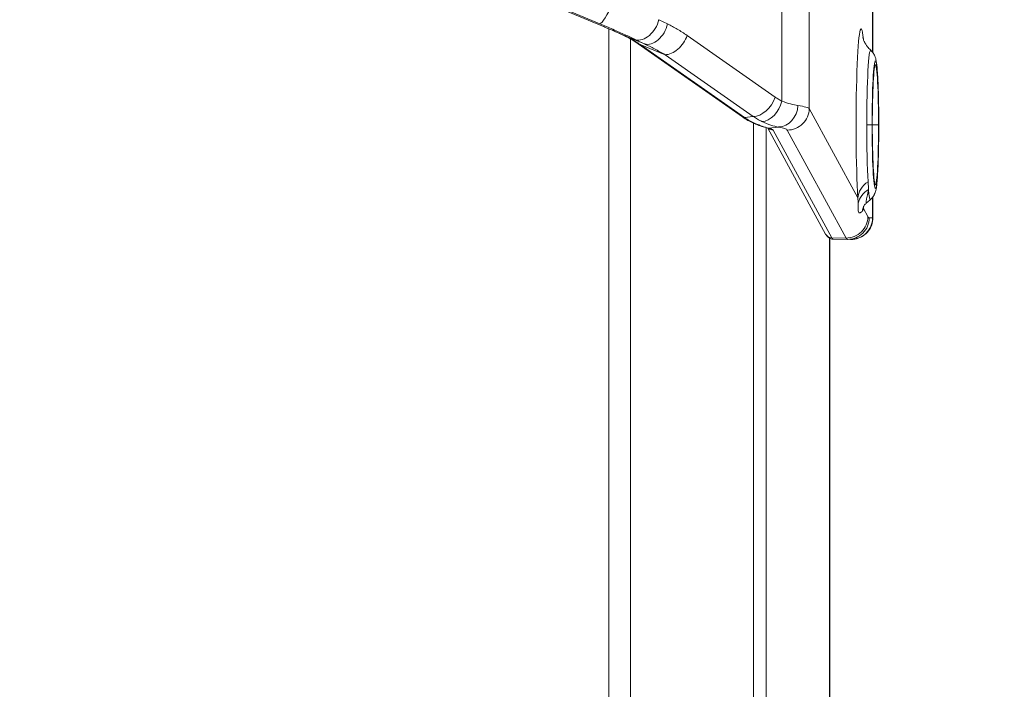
# Model space of a CAD drawing. Header units: millimetres. Extents: x 0 to 437, y 0 to 311.
# Tile 40 of 44: x 228 to 245, y 136 to 148. Entities that reach past the tile are written whole.
import ezdxf

# ---------------------------------------------------------------- set-up
doc = ezdxf.new("R2010")
doc.units = ezdxf.units.MM
for name, color, linetype, lineweight in [('APPARENT', 7, 'Continuous', 0), ('ARETES TANGENTES', 7, 'Continuous', 0), ('DIMENSIONS', 7, 'Continuous', 0)]:
    doc.layers.add(name, color=color, linetype=linetype, lineweight=lineweight)
doc.dimstyles.new('ISO-25', dxfattribs={"dimtxt": 2.5, "dimasz": 2.5, "dimexe": 1.25, "dimexo": 0.625, "dimtad": 1, "dimtxsty": 'Standard', "dimcen": 2.5, "dimadec": 0, "dimazin": 0, "dimtfac": 1, "dimtmove": 0, "dimatfit": 3, "dimfxl": 1, "dimarcsym": 0})

# ---------------------------------------------------------------- blocks, each defined once
blk = doc.blocks.new('D3')
h = blk.add_hatch(color=7)
h.paths.add_polyline_path([(211.99, 185.104), (208.99, 185.604), (211.99, 186.104)], flags=0)
h.paths.add_polyline_path([(240.209, 186.104), (243.209, 185.604), (240.209, 185.104)], flags=0)
at = {"layer": 'DIMENSIONS'}
for p, q in [((208.99, 170.102), (208.99, 185.604)), ((211.99, 185.604), (225.995, 185.604)), ((230.229, 185.604), (221.056, 185.604)), ((240.209, 185.604), (225.995, 185.604)), ((243.209, 165.348), (243.209, 185.604))]:
    blk.add_line(p, q, dxfattribs=at)
for points in [[(208.99, 185.604), (211.99, 186.104), (211.99, 185.104), (208.99, 185.604)], [(243.209, 185.604), (240.209, 185.104), (240.209, 186.104), (243.209, 185.604)]]:
    blk.add_lwpolyline(points, dxfattribs=at)
at = {"layer": 'DIMENSIONS', "char_height": 1.96986, "attachment_point": 5}
for s, insert in [('{\\fArial|b0|i0|c0|p0;136.9}{\\fArial|b0|i0|c0|p0;}', (225.995, 187.191)), ('{\\fArial|b0|i0|c0|p0;}', (221.762, 187.191)), ('{\\fArial|b0|i0|c0|p0;}', (225.995, 187.191)), ('{\\fArial|b0|i0|c0|p0;}', (225.995, 187.191)), ('{\\fArial|b0|i0|c0|p0;}', (230.229, 187.191))]:
    blk.add_mtext(s, dxfattribs=dict(at, insert=insert))

msp = doc.modelspace()

# ---------------------------------------------------------------- linework, layer by layer
at = {"layer": 'APPARENT'}
for p, q in [((243.204, 146.976), (243.205, 165.348)), ((243.209, 146.971), (243.209, 165.348)), ((238.5, 147.432), (220.84, 154.799)), ((238.986, 147.212), (238.986, 147.212)), ((240.945, 145.849), (239.132, 147.119)), ((243.174, 147.009), (243.174, 147.009)), ((241.136, 145.741), (241.136, 145.741)), ((241.37, 145.659), (241.37, 145.659)), ((242.388, 143.814), (241.386, 145.655)), ((243.204, 144.096), (243.204, 144.452)), ((243.209, 144.096), (243.209, 144.458)), ((243.169, 144.416), (243.116, 144.37)), ((242.459, 99.69), (242.459, 143.741)), ((242.763, 143.721), (242.521, 143.726)), ((242.521, 143.726), (242.521, 143.726)), ((242.767, 143.721), (242.767, 143.721)), ((242.767, 143.721), (242.767, 143.721)), ((242.823, 143.721), (242.827, 143.721))]:
    msp.add_line(p, q, dxfattribs=at)
for centre, major_axis, ratio, start_param, end_param in [((243.254, 145.714), (0, -1.042), 0.052336, -3.137928, -1.570796), ((243.254, 145.714), (0, -1.042), 0.052336, 1.570796, 3.145257), ((243.254, 145.714), (0, -1.042), 0.052336, -1.570796, -0.003665), ((243.254, 145.714), (0, -1.042), 0.052336, -0.003665, 1.570796), ((242.773, 144.097), (0.001, 0.375), 0.99863, 3.125618, 4.712433)]:
    msp.add_ellipse(centre, major_axis=major_axis, ratio=ratio, start_param=start_param, end_param=end_param, dxfattribs=at)
for points, knots in [([(238.862, 147.274), (238.772, 147.316), (238.671, 147.36), (238.544, 147.414), (238.522, 147.423), (238.5, 147.432)], [0, 0, 0, 0, 0.1414992, 0.1414992, 0.1706262, 0.1706262, 0.1706262, 0.1706262]), ([(243.036, 147.23), (243.036, 147.23), (243.036, 147.23), (243.037, 147.226), (243.038, 147.221), (243.041, 147.21), (243.043, 147.204), (243.05, 147.184), (243.056, 147.168), (243.079, 147.125), (243.093, 147.101), (243.132, 147.051), (243.15, 147.031), (243.174, 147.009)], [6.0355418, 6.0355418, 6.0355418, 6.0355418, 6.0670699, 6.0670699, 6.1096999, 6.1096999, 6.138614, 6.138614, 6.1830087, 6.1830087, 6.2170938, 6.2170938, 6.2362939, 6.2362939, 6.2362939, 6.2362939]), ([(243.313, 145.714), (243.313, 145.828), (243.312, 145.942), (243.308, 146.16), (243.306, 146.264), (243.299, 146.453), (243.294, 146.538), (243.285, 146.682), (243.279, 146.741), (243.269, 146.816), (243.265, 146.838), (243.255, 146.878), (243.251, 146.892), (243.239, 146.921), (243.234, 146.93), (243.219, 146.957), (243.208, 146.976), (243.18, 147.003), (243.177, 147.006), (243.174, 147.009)], [4.712389, 4.712389, 4.712389, 4.712389, 5.01717, 5.01717, 5.32195, 5.32195, 5.626731, 5.626731, 5.931511, 5.931511, 6.083901, 6.083901, 6.160097, 6.160097, 6.190427, 6.190427, 6.231799, 6.231799, 6.236292, 6.236292, 6.236292, 6.236292]), ([(241.37, 145.659), (241.319, 145.671), (241.251, 145.693), (241.162, 145.73), (241.15, 145.735), (241.137, 145.741)], [0, 0, 0, 0, 0.1383053, 0.1383053, 0.160455, 0.160455, 0.160455, 0.160455]), ([(241.405, 145.648), (241.405, 145.648), (241.405, 145.648), (241.404, 145.649), (241.399, 145.651), (241.386, 145.655), (241.379, 145.657), (241.37, 145.659)], [0.06682034, 0.06682034, 0.06682034, 0.06682034, 0.07147393, 0.07147393, 0.11128085, 0.11128085, 0.14266702, 0.14266702, 0.14266702, 0.14266702]), ([(243.169, 144.416), (243.189, 144.432), (243.201, 144.447), (243.222, 144.476), (243.229, 144.489), (243.242, 144.516), (243.247, 144.527), (243.257, 144.559), (243.261, 144.574), (243.274, 144.638), (243.279, 144.687), (243.29, 144.815), (243.294, 144.892), (243.302, 145.068), (243.306, 145.167), (243.31, 145.378), (243.312, 145.49), (243.313, 145.64), (243.313, 145.677), (243.313, 145.714)], [3.186154, 3.186154, 3.186154, 3.186154, 3.212832, 3.212832, 3.246953, 3.246953, 3.294692, 3.294692, 3.392431, 3.392431, 3.697678, 3.697678, 4.002925, 4.002925, 4.308172, 4.308172, 4.613419, 4.613419, 4.712389, 4.712389, 4.712389, 4.712389]), ([(243.116, 144.37), (243.099, 144.356), (243.087, 144.343), (243.069, 144.323), (243.062, 144.315), (243.052, 144.3), (243.049, 144.295), (243.046, 144.289), (243.045, 144.287), (243.045, 144.287)], [0, 0, 0, 0, 0.0360285, 0.0360285, 0.0720382, 0.0720382, 0.1220205, 0.1220205, 0.1734714, 0.1734714, 0.1734714, 0.1734714]), ([(243.209, 144.096), (243.209, 144.055), (243.202, 144.014), (243.177, 143.938), (243.157, 143.902), (243.11, 143.839), (243.08, 143.81), (243.015, 143.765), (242.978, 143.747), (242.922, 143.731), (242.903, 143.727), (242.866, 143.722), (242.846, 143.721), (242.827, 143.721)], [0, 0, 0, 0, 0.0485744, 0.0485744, 0.0963419, 0.0963419, 0.1441384, 0.1441384, 0.1919338, 0.1919338, 0.2143912, 0.2143912, 0.2373727, 0.2373727, 0.2373727, 0.2373727]), ([(242.521, 143.725), (242.488, 143.726), (242.458, 143.739), (242.419, 143.768), (242.408, 143.783), (242.395, 143.802), (242.391, 143.808), (242.388, 143.814)], [0, 0, 0, 0, 0.0844748, 0.0844748, 0.167903, 0.167903, 0.2054032, 0.2054032, 0.2054032, 0.2054032])]:
    msp.add_open_spline(points, degree=3, knots=knots, dxfattribs=at)
for points in [[(238.986, 147.212), (238.949, 147.233), (238.908, 147.253), (238.864, 147.273)], [(239.132, 147.119), (239.085, 147.152), (239.037, 147.183), (238.988, 147.211)], [(241.136, 145.741), (241.07, 145.77), (241.006, 145.807), (240.945, 145.849)]]:
    msp.add_open_spline(points, degree=3, dxfattribs=at)
at = {"layer": 'ARETES TANGENTES'}
for p, q in [((241.629, 146.124), (241.629, 159.173)), ((242.103, 145.994), (242.103, 159.173)), ((238.502, 147.432), (220.842, 154.799)), ((220.915, 154.79), (238.462, 147.47)), ((239.489, 147.54), (239.642, 147.466)), ((238.621, 147.381), (238.621, 96.05)), ((239.239, 147.118), (238.868, 147.272)), ((238.996, 96.225), (238.996, 147.206)), ((239.086, 147.192), (239.239, 147.118)), ((239.981, 147.266), (241.514, 146.192)), ((239.598, 146.93), (239.165, 147.109)), ((240.978, 145.84), (239.165, 147.109)), ((239.598, 146.93), (241.131, 145.856)), ((242.103, 145.994), (242.948, 144.441)), ((240.978, 145.84), (241.131, 145.856)), ((241.135, 145.742), (241.135, 97.689)), ((241.354, 97.768), (241.354, 145.663)), ((241.398, 145.656), (241.572, 145.674)), ((242.495, 143.749), (241.476, 145.622)), ((241.722, 145.621), (242.743, 143.745)), ((243.103, 145.714), (243.196, 145.714)), ((243.2, 145.714), (243.309, 145.714)), ((243.313, 145.714), (243.312, 145.714)), ((243.047, 144.259), (243.124, 144.118)), ((243.148, 144.096), (243.204, 144.096)), ((243.204, 144.096), (243.209, 144.096)), ((242.456, 143.743), (242.456, 99.688)), ((242.743, 143.745), (242.495, 143.749))]:
    msp.add_line(p, q, dxfattribs=at)
for centre, major_axis, ratio, start_param, end_param in [((238.6, 147.817), (0.144, 0.346), 0.192502, 3.221788, 4.792522), ((239.224, 147.54), (0.163, 0.338), 0.669016, 3.247476, 5.025514), ((243.005, 145.714), (0, -1.668), 0.052336, -3.612419, -0.702253), ((238.548, 147.547), (-0.048, -0.115), 0.192502, 0, 0.080133), ((239.377, 147.466), (0.163, 0.338), 0.66901, 3.247504, 5.025508), ((238.914, 147.388), (-0.052, -0.114), 0.537017, 0.000026, 0.093068), ((239.047, 147.321), (-0.062, -0.109), 0.65589, 0.001051, 0.234678), ((239.716, 147.266), (0.215, 0.307), 0.633687, 3.559192, 5.130002), ((239.204, 147.221), (-0.072, -0.102), 0.633688, 0.000019, 0.417611), ((243.171, 145.714), (0, -1.296), 0.052336, -3.188484, -1.570796), ((243.254, 145.714), (0, 1.109), 0.052336, -1.570796, 1.570796), ((241.249, 146.192), (0.215, 0.307), 0.633687, 3.559206, 5.13), ((241.364, 146.124), (0.165, 0.337), 0.667999, 3.477165, 5.029352), ((241.578, 146.048), (0.071, 0.368), 0.875191, 3.339101, 4.879942), ((241.728, 145.994), (0.329, 0.179), 0.994045, 4.198978, 5.782202), ((241.017, 145.952), (-0.072, -0.102), 0.633687, 0, 0.417613), ((241.187, 145.855), (-0.051, -0.114), 0.674757, 0.000075, 0.313533), ((241.4, 145.78), (-0.029, -0.122), 0.915759, 0.000036, 0.238638), ((241.478, 145.746), (-0.11, -0.06), 0.994045, 0.372245, 1.057386), ((243.171, 145.714), (0, 1.296), 0.052336, 1.570796, 2.439339), ((243.254, 145.714), (0, -1.109), 0.052336, -1.570796, 1.570796), ((243.448, 144.44), (-0.499, -0.031), 0.762297, -0.921767, -0.082447), ((243.446, 144.26), (-0.498, 0.04), 0.825389, -0.826891, -0.12198), ((243.166, 145.714), (0, -1.3), 0.052336, -0.5252, 0.044561), ((243.519, 144.126), (-0.473, 0.162), 0.908237, 0.0013, 0.164863), ((243.005, 145.714), (0, -1.668), 0.052336, 0.510529, 0.556499), ((243.547, 144.259), (-0.498, 0.047), 0.871291, 0.028958, 0.106844), ((242.749, 144.118), (0.329, 0.179), 0.994045, 4.19898, 5.782237), ((242.83, 144.096), (0.007, 0.375), 0.998629, 3.141593, 4.729681), ((242.498, 143.874), (-0.11, -0.06), 0.994045, 0, 1.057386)]:
    msp.add_ellipse(centre, major_axis=major_axis, ratio=ratio, start_param=start_param, end_param=end_param, dxfattribs=at)
for points in [[(238.462, 147.47), (238.541, 147.437), (238.693, 147.372), (238.908, 147.277), (239.029, 147.22), (239.086, 147.192)], [(238.868, 147.272), (238.812, 147.298), (238.694, 147.35), (238.568, 147.404), (238.502, 147.432)], [(239.642, 147.466), (239.698, 147.439), (239.81, 147.379), (239.924, 147.306), (239.981, 147.266)], [(239.004, 147.206), (238.983, 147.217), (238.938, 147.24), (238.892, 147.261), (238.868, 147.272)], [(239.239, 147.118), (239.297, 147.092), (239.415, 147.034), (239.537, 146.966), (239.598, 146.93)], [(241.514, 146.192), (241.533, 146.179), (241.57, 146.155), (241.609, 146.134), (241.629, 146.124)], [(241.629, 146.124), (241.683, 146.104), (241.784, 146.071), (241.87, 146.053), (241.908, 146.048)], [(241.908, 146.048), (241.965, 146.039), (242.057, 146.021), (242.096, 146.003), (242.103, 145.994)], [(241.162, 145.736), (241.131, 145.75), (241.068, 145.781), (241.008, 145.819), (240.978, 145.84)], [(241.131, 145.856), (241.156, 145.84), (241.205, 145.809), (241.256, 145.782), (241.282, 145.77)], [(241.398, 145.656), (241.365, 145.663), (241.29, 145.684), (241.206, 145.717), (241.162, 145.736)], [(241.282, 145.77), (241.336, 145.744), (241.44, 145.703), (241.53, 145.681), (241.572, 145.674)], [(241.476, 145.622), (241.475, 145.624), (241.47, 145.629), (241.456, 145.638), (241.433, 145.646), (241.411, 145.653), (241.398, 145.656)], [(241.572, 145.674), (241.617, 145.666), (241.686, 145.648), (241.717, 145.63), (241.722, 145.621)], [(243.127, 144.725), (243.129, 144.699), (243.131, 144.65), (243.132, 144.609), (243.132, 144.59)], [(242.948, 144.441), (242.95, 144.424), (242.953, 144.392), (242.955, 144.363), (242.955, 144.349)], [(242.955, 144.349), (242.956, 144.32), (242.954, 144.269), (242.955, 144.216), (242.963, 144.188), (242.979, 144.18), (242.997, 144.185), (243.014, 144.198), (243.024, 144.209), (243.028, 144.215)], [(243.028, 144.215), (243.032, 144.222), (243.04, 144.236), (243.045, 144.251), (243.047, 144.259)], [(243.124, 144.118), (243.128, 144.111), (243.136, 144.099), (243.144, 144.096), (243.148, 144.096)]]:
    msp.add_open_spline(points, degree=3, dxfattribs=at)
for points, knots in [([(239.165, 147.109), (239.138, 147.127), (239.084, 147.16), (239.031, 147.191), (239.004, 147.205)], [0, 0, 0, 0, 0.5, 0.999496, 0.999496, 0.999496, 0.999496]), ([(243.132, 144.59), (243.127, 144.544), (243.11, 144.464), (243.091, 144.387), (243.091, 144.356), (243.106, 144.362), (243.115, 144.369), (243.116, 144.37)], [0, 0, 0, 0, 0.1428571, 0.2857143, 0.4285714, 0.5714286, 0.5808445, 0.5808445, 0.5808445, 0.5808445]), ([(242.521, 143.726), (242.517, 143.726), (242.508, 143.729), (242.5, 143.741), (242.495, 143.749)], [0.0000466, 0.0000466, 0.0000466, 0.0000466, 0.5, 1, 1, 1, 1]), ([(242.743, 143.745), (242.747, 143.737), (242.755, 143.725), (242.763, 143.721), (242.767, 143.721)], [0, 0, 0, 0, 0.5, 0.9999794, 0.9999794, 0.9999794, 0.9999794])]:
    msp.add_open_spline(points, degree=3, knots=knots, dxfattribs=at)

# ---------------------------------------------------------------- dimensions: what is measured, and where the dimension line sits
at = {"layer": 'DIMENSIONS'}
dim = msp.add_linear_dim(base=(0, 0), p1=(208.99, 170.102), p2=(243.209, 165.348), angle=180, dimstyle='ISO-25', override={"dimtxt": 2.499554, "dimtad": 1, "dimdec": 1, "dimzin": 0, "dimse1": 0, "dimse2": 0, "dimsd1": 0, "dimsd2": 0, "dimadec": 1, "dimazin": 0, "dimtol": 0, "dimlim": 0, "dimtp": 0, "dimtm": 0, "dimtdec": 1}, dxfattribs=at)
dim.commit()
dim.dimension.update_dxf_attribs({"geometry": 'D3', "text_midpoint": (436.576, 309.157), "text_rotation": 180})

doc.saveas('drawing.dxf')
